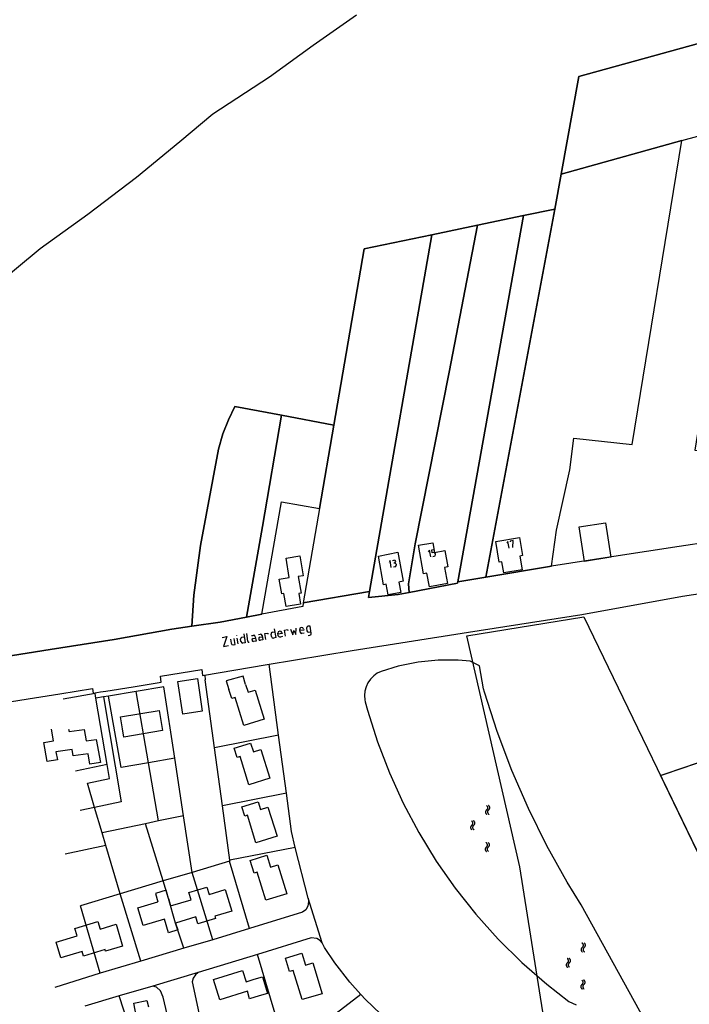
# Model space of a CAD drawing. Header units: millimetres. Extents: x 237058 to 239804, y 565701 to 567407.
# Tile 30 of 64: x 237689 to 237958, y 566388 to 566782. Entities that reach past the tile are written whole.
import ezdxf

# ---------------------------------------------------------------- set-up
doc = ezdxf.new("R2010")
doc.units = ezdxf.units.MM
doc.layers.add('ONDERZOEKSGEBIED', color=7, linetype='CONTINUOUS')
doc.layers.add('T4675650', color=8, linetype='CONTINUOUS')

msp = doc.modelspace()

# ---------------------------------------------------------------- linework, layer by layer
at = {"layer": 'ONDERZOEKSGEBIED', "color": 103, "const_width": 0.5, "flags": 128}
msp.add_lwpolyline([(238005.01, 566499.266), (237946.138, 566479.241), (237970.28, 566429.322), (238030.674, 566451.892), (238023.771, 566477.395), (238046.768, 566485.647), (238062.587, 566435.79), (238107.876, 566454.078), (238103.879, 566554.979), (238097.003, 566573.422), (237984.035, 566557.222)], close=True, dxfattribs=at)
at = {"layer": 'T4675650'}
for p, q in [((237913.517, 566578.799), (237924.016, 566580.48)), ((237924.016, 566580.48), (237926.209, 566566.67)), ((237915.71, 566564.989), (237913.517, 566578.799)), ((237849.102, 566571.473), (237854.808, 566572.492)), ((237854.808, 566572.492), (237855.535, 566568.618)), ((237880.121, 566572.992), (237889.562, 566574.596)), ((237881.507, 566564.748), (237880.121, 566572.992)), ((237889.562, 566574.596), (237890.802, 566567.339)), ((237833.041, 566567.148), (237840.79, 566568.673)), ((237840.79, 566568.673), (237842.971, 566557.048)), ((237851.14, 566560.059), (237849.102, 566571.473)), ((237855.535, 566568.618), (237859.692, 566569.346)), ((237859.692, 566569.346), (237860.928, 566562.794)), ((237796.022, 566566.293), (237801.589, 566567.171)), ((237797.264, 566558.613), (237796.022, 566566.293)), ((237801.589, 566567.171), (237802.832, 566559.279)), ((237835.151, 566555.665), (237833.041, 566567.148)), ((237838.705, 566565.387), (237839.266, 566565.547)), ((237839.507, 566564.345), (237839.186, 566564.264)), ((237882.493, 566564.895), (237881.507, 566564.748)), ((237883.295, 566560.385), (237882.493, 566564.895)), ((237890.802, 566567.339), (237889.675, 566567.121)), ((237889.675, 566567.121), (237890.622, 566561.696)), ((237926.209, 566566.67), (237915.71, 566564.989)), ((237839.667, 566562.821), (237839.106, 566562.741)), ((237840.148, 566563.864), (237840.228, 566563.543)), ((237852.479, 566560.279), (237851.14, 566560.059)), ((237853.497, 566554.854), (237852.479, 566560.279)), ((237860.928, 566562.794), (237859.519, 566562.575)), ((237859.519, 566562.575), (237860.683, 566556.164)), ((237890.622, 566561.696), (237883.295, 566560.385)), ((237793.318, 566557.956), (237797.264, 566558.613)), ((237794.268, 566552.038), (237793.318, 566557.956)), ((237802.832, 566559.279), (237800.929, 566558.986)), ((237800.929, 566558.986), (237802.025, 566552.293)), ((237842.971, 566557.048), (237841.281, 566556.686)), ((237841.281, 566556.686), (237842.009, 566552.6)), ((237836.207, 566555.882), (237835.151, 566555.665)), ((237837.007, 566551.655), (237836.207, 566555.882)), ((237842.009, 566552.6), (237837.007, 566551.655)), ((237860.683, 566556.164), (237853.497, 566554.854)), ((237795.184, 566552.184), (237794.268, 566552.038)), ((237796.06, 566546.899), (237795.184, 566552.184)), ((237802.025, 566552.293), (237801.109, 566552.146)), ((237801.109, 566552.146), (237801.838, 566547.848)), ((237801.838, 566547.848), (237796.06, 566546.899)), ((237790.588, 566536.652), (237791.47, 566536.812)), ((237801.652, 566536.652), (237801.491, 566537.694)), ((237776.318, 566535.289), (237776.318, 566535.529)), ((237776.879, 566532.002), (237776.479, 566534.327)), ((237777.922, 566532.884), (237777.761, 566533.846)), ((237778.322, 566534.647), (237779.285, 566534.808)), ((237780.728, 566533.044), (237780.247, 566536.171)), ((237782.171, 566535.289), (237782.892, 566535.369)), ((237782.812, 566534.166), (237783.774, 566534.327)), ((237784.977, 566535.77), (237785.618, 566535.85)), ((237785.538, 566534.647), (237786.58, 566534.808)), ((237790.188, 566534.888), (237790.027, 566535.85)), ((237792.913, 566535.209), (237792.753, 566536.251)), ((237794.597, 566534.888), (237793.635, 566534.727)), ((237803.335, 566536.331), (237802.293, 566536.171)), ((237793.034, 566495.399), (237789.191, 566523.796)), ((237752.644, 566516.895), (237760.465, 566518.067)), ((237754.692, 566503.788), (237752.644, 566516.895)), ((237760.465, 566518.067), (237762.442, 566505.031)), ((237763.407, 566519.478), (237763.642, 566517.52)), ((237767.321, 566490.318), (237763.642, 566517.52)), ((237778.796, 566519.086), (237772.037, 566517.144)), ((237772.037, 566517.144), (237773.043, 566513.765)), ((237779.802, 566515.707), (237778.796, 566519.086)), ((237735.881, 566512.922), (237724.889, 566511.097)), ((237747.014, 566514.747), (237735.881, 566512.922)), ((237740.837, 566484.317), (237735.881, 566512.922)), ((237751.405, 566486.209), (237747.014, 566514.747)), ((237774.262, 566510.104), (237773.043, 566513.765)), ((237779.802, 566515.707), (237780.807, 566512.609)), ((237780.807, 566512.609), (237783.694, 566513.472)), ((237783.694, 566513.472), (237787.285, 566501.855)), ((237719.524, 566512.055), (237706.63, 566509.867)), ((237719.816, 566510.223), (237719.524, 566512.055)), ((237722.846, 566510.733), (237719.816, 566510.223)), ((237724.338, 566483.66), (237719.816, 566510.223)), ((237724.889, 566511.097), (237722.846, 566510.733)), ((237722.846, 566510.733), (237729.993, 566468.74)), ((237729.916, 566482.422), (237724.889, 566511.097)), ((237775.67, 566510.535), (237774.262, 566510.104)), ((237779.048, 566499.341), (237775.67, 566510.535)), ((237729.661, 566502.732), (237745.162, 566505.357)), ((237745.162, 566505.357), (237746.402, 566498.1)), ((237762.442, 566505.031), (237754.692, 566503.788)), ((237730.463, 566498.011), (237729.661, 566502.732)), ((237787.285, 566501.855), (237779.048, 566499.341)), ((237702.845, 566493.131), (237701.972, 566497.851)), ((237708.813, 566497.89), (237709.03, 566496.833)), ((237709.03, 566496.833), (237715.161, 566497.714)), ((237715.161, 566497.714), (237715.963, 566493.134)), ((237730.976, 566494.628), (237730.463, 566498.011)), ((237746.547, 566497.325), (237730.976, 566494.628)), ((237746.402, 566498.1), (237746.547, 566497.325)), ((237715.963, 566493.134), (237719.909, 566493.72)), ((237719.909, 566493.72), (237721.583, 566484.42)), ((237793.034, 566495.399), (237767.321, 566490.318)), ((237796.196, 566472.214), (237793.034, 566495.399)), ((237698.899, 566492.545), (237702.845, 566493.131)), ((237700.211, 566484.935), (237698.899, 566492.545)), ((237710.27, 566489.646), (237703.787, 566488.693)), ((237710.707, 566487.11), (237710.27, 566489.646)), ((237770.483, 566467.063), (237767.321, 566490.318)), ((237775.22, 566490.151), (237781.838, 566492.233)), ((237776.37, 566486.42), (237775.22, 566490.151)), ((237781.838, 566492.233), (237782.915, 566488.784)), ((237782.915, 566488.784), (237785.943, 566489.717)), ((237785.943, 566489.717), (237789.533, 566478.171)), ((237704.369, 566485.523), (237700.211, 566484.935)), ((237703.787, 566488.693), (237704.369, 566485.523)), ((237716.697, 566487.99), (237710.707, 566487.11)), ((237717.426, 566483.762), (237716.697, 566487.99)), ((237751.405, 566486.209), (237740.837, 566484.317)), ((237754.919, 566463.167), (237751.405, 566486.209)), ((237777.637, 566486.85), (237776.37, 566486.42)), ((237781.085, 566475.585), (237777.637, 566486.85)), ((237724.338, 566483.66), (237711.658, 566480.98)), ((237721.583, 566484.42), (237717.426, 566483.762)), ((237725.286, 566478.094), (237724.338, 566483.66)), ((237740.837, 566484.317), (237729.916, 566482.422)), ((237744.846, 566461.066), (237740.837, 566484.317)), ((237716.41, 566476.21), (237725.286, 566478.094)), ((237789.533, 566478.171), (237781.085, 566475.585)), ((237719.285, 566466.494), (237716.41, 566476.21)), ((237796.196, 566472.214), (237770.483, 566467.063)), ((237798.257, 566456.781), (237796.196, 566472.214)), ((237719.285, 566466.494), (237713.509, 566465.263)), ((237729.993, 566468.74), (237719.285, 566466.494)), ((237722.305, 566456.285), (237719.285, 566466.494)), ((237773.425, 566445.428), (237770.483, 566467.063)), ((237778.313, 566466.754), (237784.79, 566468.765)), ((237779.463, 566463.023), (237778.313, 566466.754)), ((237784.79, 566468.765), (237785.725, 566465.667)), ((237785.725, 566465.667), (237788.752, 566466.601)), ((237788.752, 566466.601), (237792.414, 566454.914)), ((237754.919, 566463.167), (237744.846, 566461.066)), ((237758.361, 566440.478), (237754.919, 566463.167)), ((237780.518, 566463.381), (237779.463, 566463.023)), ((237783.966, 566452.328), (237780.518, 566463.381)), ((237739.633, 566459.979), (237722.305, 566456.285)), ((237744.846, 566461.066), (237739.633, 566459.979)), ((237746.814, 566437.028), (237739.633, 566459.979)), ((237723.814, 566451.216), (237722.305, 566456.285)), ((237792.414, 566454.914), (237783.966, 566452.328)), ((237799.633, 566450.441), (237798.257, 566456.781)), ((237723.814, 566451.216), (237707.472, 566447.739)), ((237729.564, 566431.853), (237723.814, 566451.216)), ((237799.633, 566450.441), (237773.425, 566445.428)), ((237804.895, 566430.089), (237799.633, 566450.441)), ((237781.678, 566445.263), (237788.366, 566447.345)), ((237788.366, 566447.345), (237789.803, 566442.628)), ((237773.358, 566444.934), (237758.361, 566440.478)), ((237773.425, 566445.428), (237773.358, 566444.934)), ((237781.407, 566418.039), (237773.358, 566444.934)), ((237783.187, 566440.193), (237781.678, 566445.263)), ((237789.803, 566442.628), (237792.69, 566443.491)), ((237792.69, 566443.491), (237796.28, 566431.945)), ((237758.361, 566440.478), (237746.814, 566437.028)), ((237760.516, 566433.437), (237758.361, 566440.478)), ((237784.455, 566440.553), (237783.187, 566440.193)), ((237787.973, 566429.359), (237784.455, 566440.553)), ((237746.814, 566437.028), (237729.564, 566431.853)), ((237748.899, 566429.987), (237746.814, 566437.028)), ((237757.066, 566432.36), (237764.318, 566434.587)), ((237764.318, 566434.587), (237765.251, 566431.63)), ((237729.564, 566431.853), (237713.582, 566427.109)), ((237737.826, 566404.888), (237729.564, 566431.853)), ((237747.963, 566433.296), (237743.668, 566432.073)), ((237743.668, 566432.073), (237744.604, 566428.693)), ((237748.969, 566429.987), (237747.963, 566433.296)), ((237757.928, 566429.544), (237757.066, 566432.36)), ((237766.622, 566413.513), (237760.516, 566433.437)), ((237765.251, 566431.63), (237771.658, 566433.57)), ((237771.658, 566433.57), (237774.316, 566424.981)), ((237796.28, 566431.945), (237787.973, 566429.359)), ((237810.496, 566412.277), (237804.895, 566430.089)), ((237804.895, 566430.089), (237805.043, 566428.75)), ((237721.561, 566400.072), (237713.582, 566427.109)), ((237736.648, 566426.251), (237744.604, 566428.693)), ((237738.804, 566419.14), (237736.648, 566426.251)), ((237751.774, 566420.2), (237748.899, 566429.987)), ((237748.969, 566429.987), (237749.761, 566427.03)), ((237749.761, 566427.03), (237757.928, 566429.544)), ((237804.701, 566426.914), (237804.004, 566425.5)), ((237805.043, 566428.75), (237804.701, 566426.914)), ((237759.801, 566422.643), (237751.774, 566420.2)), ((237760.662, 566419.897), (237759.801, 566422.643)), ((237774.316, 566424.981), (237767.416, 566422.897)), ((237767.416, 566422.897), (237767.703, 566422.052)), ((237802.669, 566424.575), (237781.407, 566418.039)), ((237804.004, 566425.5), (237802.669, 566424.575)), ((237711.305, 566418.069), (237720.528, 566420.871)), ((237720.528, 566420.871), (237721.463, 566417.703)), ((237721.463, 566417.703), (237727.94, 566419.714)), ((237727.94, 566419.714), (237730.527, 566410.983)), ((237747.252, 566421.726), (237738.804, 566419.14)), ((237748.905, 566416.305), (237747.252, 566421.726)), ((237751.774, 566420.2), (237752.636, 566417.454)), ((237755.005, 566410.062), (237751.774, 566420.2)), ((237767.703, 566422.052), (237760.662, 566419.897)), ((237703.86, 566412.597), (237712.238, 566415.112)), ((237712.238, 566415.112), (237711.305, 566418.069)), ((237752.636, 566417.454), (237748.905, 566416.305)), ((237781.407, 566418.039), (237766.622, 566413.513)), ((237705.8, 566406.261), (237703.86, 566412.597)), ((237730.527, 566410.983), (237723.698, 566408.9)), ((237766.622, 566413.513), (237755.005, 566410.062)), ((237806.112, 566414.227), (237784.569, 566407.548)), ((237808.3, 566414.028), (237806.112, 566414.227)), ((237809.786, 566413.049), (237808.3, 566414.028)), ((237810.496, 566412.277), (237809.786, 566413.049)), ((237811.494, 566410.379), (237810.496, 566412.277)), ((237815.619, 566404.196), (237811.494, 566410.379)), ((237714.248, 566408.847), (237705.8, 566406.261)), ((237714.823, 566406.875), (237714.248, 566408.847)), ((237723.483, 566409.533), (237714.823, 566406.875)), ((237723.698, 566408.9), (237723.483, 566409.533)), ((237755.005, 566410.062), (237737.826, 566404.888)), ((237784.569, 566407.548), (237760.771, 566400.433)), ((237791.613, 566383.891), (237784.569, 566407.548)), ((237795.861, 566406.13), (237802.338, 566408.071)), ((237802.338, 566408.071), (237803.776, 566403.283)), ((237737.826, 566404.888), (237721.561, 566400.072)), ((237797.442, 566400.779), (237795.861, 566406.13)), ((237803.776, 566403.283), (237806.803, 566404.217)), ((237806.803, 566404.217), (237810.469, 566391.895)), ((237821.656, 566396.472), (237815.619, 566404.196)), ((237721.561, 566400.072), (237703.327, 566394.328)), ((237760.771, 566400.433), (237742.606, 566394.971)), ((237759.719, 566399.51), (237758.739, 566398.165)), ((237760.771, 566400.433), (237759.719, 566399.51)), ((237766.993, 566397.647), (237778.61, 566401.167)), ((237778.61, 566401.167), (237779.975, 566396.661)), ((237783.284, 566397.667), (237786.594, 566398.603)), ((237786.594, 566398.603), (237788.535, 566391.984)), ((237798.921, 566401.211), (237797.442, 566400.779)), ((237802.442, 566389.523), (237798.921, 566401.211)), ((237742.606, 566394.971), (237729.088, 566391.017)), ((237744.09, 566394.486), (237742.606, 566394.971)), ((237758.739, 566398.165), (237758.324, 566396.681)), ((237758.324, 566396.681), (237763.388, 566373.86)), ((237769.437, 566389.479), (237766.993, 566397.647)), ((237779.975, 566396.661), (237783.284, 566397.667)), ((237826.057, 566391.559), (237821.656, 566396.472)), ((237729.088, 566391.017), (237715.429, 566386.85)), ((237732.819, 566379.542), (237729.088, 566391.017)), ((237745.72, 566393.084), (237744.09, 566394.486)), ((237746.792, 566390.481), (237745.72, 566393.084)), ((237780.561, 566392.856), (237769.437, 566389.479)), ((237781.423, 566389.899), (237780.561, 566392.856)), ((237785.296, 566391.049), (237781.423, 566389.899)), ((237788.535, 566391.984), (237785.296, 566391.049)), ((237826.057, 566391.559), (237798.037, 566370.175)), ((237810.469, 566391.895), (237802.442, 566389.523)), ((237827.831, 566389.524), (237826.057, 566391.559)), ((237734.958, 566388.087), (237740.241, 566389.175)), ((237735.902, 566383.227), (237734.958, 566388.087)), ((237740.241, 566389.175), (237740.82, 566386.569)), ((237751.202, 566371.323), (237746.792, 566390.481)), ((237833.928, 566383.846), (237827.831, 566389.524))]:
    msp.add_line(p, q, dxfattribs=at)
for points in [[(238081.425, 566633.968), (238085.115, 566642.25), (238086.775, 566648.57), (238088.837, 566660.867), (238092.321, 566691.835), (238099.045, 566761.924), (238100.074, 566778.535), (238100.402, 566808.294), (238097.256, 566836.705), (238007.663, 566813.33), (238013.623, 566786.865), (237913.385, 566759.243), (237906.267, 566720.138), (237954.636, 566733.561), (237980.91, 566740.686), (237959.891, 566609.538), (237983.16, 566608.115), (238005.445, 566747.51), (238021.258, 566751.851), (238048.182, 566759.242), (238027.409, 566630.815), (238049.35, 566628.656), (238050.454, 566637.876), (238081.425, 566633.968)], [(237670.36, 566524.83), (237701.466, 566529.67), (237727.11, 566533.739), (237750.213, 566537.862), (237758.206, 566539.034), (237759.024, 566551.448), (237761.789, 566571.438), (237768.944, 566609.989), (237770.694, 566616.145), (237772.889, 566621.72), (237775.52, 566627.03), (237794.191, 566623.511), (237815.165, 566619.62), (237827.272, 566690.19), (237854.452, 566695.845), (237872.751, 566699.653), (237891.167, 566703.484), (237903.71, 566706.094), (237906.267, 566720.138), (237913.385, 566759.243), (238013.623, 566786.865)], [(237580.086, 566632.211), (237586.46, 566611.145), (237569.233, 566581.553), (237576.931, 566574.075), (237606.674, 566585.478), (237621.32, 566600.033), (237634.621, 566617.265), (237647.355, 566634.226), (237659.802, 566650.917), (237665.126, 566663.015), (237678.302, 566674.612), (237697.467, 566690.26), (237716.589, 566704.03), (237736.017, 566718.874), (237753.466, 566733.173), (237766.63, 566744.233), (237789.428, 566759.093), (237806.842, 566771.782), (237824.244, 566783.934)], [(237906.267, 566720.138), (237903.71, 566706.094), (237876.053, 566558.649), (237902.419, 566563.126), (237904.485, 566577.508), (237909.79, 566601.645), (237911.407, 566614.324), (237934.815, 566611.85), (237954.636, 566733.561), (237906.267, 566720.138)], [(237903.71, 566706.094), (237891.167, 566703.484), (237864.944, 566556.78), (237876.053, 566558.649), (237903.71, 566706.094)], [(237891.167, 566703.484), (237872.751, 566699.653), (237861.438, 566640.801), (237847.751, 566572.072), (237845.161, 566556.056), (237845.428, 566552.552), (237864.737, 566556.231), (237864.944, 566556.78), (237891.167, 566703.484)], [(237872.751, 566699.653), (237854.452, 566695.845), (237829.513, 566553.014), (237829.12, 566550.575), (237840.995, 566551.707), (237845.428, 566552.552), (237845.161, 566556.056), (237847.751, 566572.072), (237861.438, 566640.801), (237872.751, 566699.653)], [(237854.452, 566695.845), (237827.272, 566690.19), (237815.165, 566619.62), (237809.428, 566586.176), (237802.951, 566548.423), (237829.513, 566553.014), (237854.452, 566695.845)], [(237794.191, 566623.511), (237775.52, 566627.03), (237772.889, 566621.72), (237770.694, 566616.145), (237768.944, 566609.989), (237761.789, 566571.438), (237759.024, 566551.448), (237758.206, 566539.034), (237769.661, 566540.714), (237780.23, 566542.724), (237786.529, 566578.937), (237794.191, 566623.511)], [(237815.165, 566619.62), (237794.191, 566623.511), (237786.529, 566578.937), (237780.23, 566542.724), (237786.337, 566543.887), (237794.249, 566588.809), (237809.428, 566586.176), (237815.165, 566619.62)], [(237978.401, 566574.698), (237953.557, 566570.911), (237927.453, 566566.92), (237902.419, 566563.126), (237876.053, 566558.649), (237864.944, 566556.78), (237864.737, 566556.231), (237845.428, 566552.552), (237840.995, 566551.707), (237829.12, 566550.575), (237829.513, 566553.014), (237802.951, 566548.423), (237802.716, 566547.003), (237786.337, 566543.887), (237780.23, 566542.724), (237769.661, 566540.714), (237758.206, 566539.034), (237750.213, 566537.862), (237727.11, 566533.739), (237701.466, 566529.67), (237670.36, 566524.83)], [(237885.444, 566570.327), (237884.963, 566572.972), (237884.482, 566572.331)], [(237886.887, 566570.567), (237887.047, 566573.373), (237885.845, 566573.133), (237885.925, 566572.812)], [(237854.002, 566566.815), (237853.521, 566569.54), (237853.04, 566568.819)], [(237854.884, 566566.975), (237855.445, 566567.055), (237855.846, 566567.296), (237855.926, 566567.777), (237855.926, 566568.097), (237855.686, 566568.418), (237855.205, 566568.578), (237854.644, 566568.498), (237854.403, 566569.621), (237855.445, 566569.781)], [(237838.224, 566562.581), (237837.823, 566565.307), (237837.342, 566564.585)], [(237839.507, 566564.345), (237839.827, 566564.585), (237839.988, 566564.986), (237839.747, 566565.387), (237839.266, 566565.547)], [(237840.148, 566563.864), (237839.908, 566564.184), (237839.507, 566564.345)], [(237839.667, 566562.821), (237840.068, 566563.062), (237840.228, 566563.543)], [(237673.414, 566506.9), (237692.642, 566509.963), (237705.372, 566511.99), (237718.379, 566514.062), (237718.658, 566512.273), (237721.659, 566512.752), (237723.749, 566513.086), (237734.723, 566514.837), (237745.897, 566516.626), (237745.648, 566519.091), (237762.27, 566521.781), (237762.585, 566519.34), (237788.449, 566523.672), (237822.477, 566529.372), (237869.189, 566536.607), (237914.619, 566543.695), (237954.997, 566551.089), (237966.37, 566552.88)], [(237898.929, 566384.625), (237889.718, 566442.757), (237868.538, 566535.166), (237915.412, 566542.772), (237970.28, 566429.322)], [(237790.588, 566536.652), (237790.107, 566536.411), (237790.027, 566535.85)], [(237791.31, 566538.014), (237791.871, 566534.487), (237790.989, 566534.327)], [(237794.356, 566536.491), (237794.036, 566536.972), (237793.474, 566537.133), (237792.913, 566536.812), (237792.753, 566536.251)], [(237795.799, 566535.128), (237795.399, 566537.453), (237796.601, 566537.694), (237796.681, 566537.293)], [(237797.804, 566537.854), (237798.766, 566535.609), (237799.086, 566537.293), (237799.968, 566535.77), (237800.129, 566538.255)], [(237803.015, 566537.934), (237802.694, 566538.415), (237802.133, 566538.576), (237801.572, 566538.255), (237801.491, 566537.694)], [(237803.015, 566537.934), (237803.095, 566537.533), (237801.491, 566537.293)], [(237801.652, 566536.652), (237801.892, 566536.251), (237802.293, 566536.171)], [(237804.859, 566535.369), (237805.58, 566535.529), (237806.061, 566535.77), (237806.141, 566536.331), (237805.66, 566539.137), (237804.778, 566539.057), (237804.297, 566538.736), (237804.217, 566538.255), (237804.378, 566537.213), (237804.618, 566536.812), (237805.179, 566536.652), (237806.061, 566536.812)], [(237770.386, 566534.567), (237772.31, 566534.888), (237770.947, 566530.96), (237772.951, 566531.28)], [(237773.753, 566533.846), (237773.993, 566532.242), (237774.314, 566531.761), (237774.795, 566531.601), (237775.677, 566531.761), (237775.276, 566534.166)], [(237778.322, 566534.647), (237777.922, 566534.327), (237777.761, 566533.846)], [(237777.922, 566532.884), (237778.242, 566532.403), (237778.723, 566532.242)], [(237779.044, 566536.01), (237779.605, 566532.403), (237778.723, 566532.242)], [(237780.728, 566533.044), (237780.888, 566532.723), (237781.209, 566532.723)], [(237782.812, 566534.166), (237782.411, 566533.926), (237782.331, 566533.445), (237782.571, 566533.124), (237782.972, 566532.964)], [(237783.694, 566534.808), (237783.453, 566535.289), (237782.892, 566535.369)], [(237783.694, 566534.808), (237784.014, 566533.124), (237782.972, 566532.964)], [(237785.538, 566534.647), (237785.137, 566534.407), (237785.057, 566533.926), (237785.297, 566533.525), (237785.778, 566533.445)], [(237786.42, 566535.289), (237786.179, 566535.77), (237785.618, 566535.85)], [(237786.42, 566535.289), (237786.74, 566533.605), (237785.778, 566533.445)], [(237787.943, 566533.765), (237787.542, 566536.171), (237788.744, 566536.331), (237788.744, 566535.93)], [(237790.188, 566534.888), (237790.428, 566534.407), (237790.989, 566534.327)], [(237794.356, 566536.491), (237794.437, 566536.09), (237792.833, 566535.85)], [(237792.913, 566535.209), (237793.154, 566534.888), (237793.635, 566534.727)], [(237914.263, 566427.449), (237908.691, 566436.595), (237900.606, 566451.135), (237893.232, 566466.05), (237886.588, 566481.303), (237880.688, 566496.859), (237875.547, 566512.682), (237875.146, 566514.034), (237873.519, 566523.122), (237869.785, 566525.092), (237865.031, 566525.476), (237856.959, 566525.476), (237848.928, 566524.66), (237841.021, 566523.035), (237834.216, 566520.944), (237832.613, 566520.195), (237831.147, 566519.169), (237829.881, 566517.903), (237828.855, 566516.437), (237828.098, 566514.815), (237827.635, 566513.086), (237827.479, 566511.303), (237827.635, 566509.52), (237827.786, 566508.811), (237828.711, 566505.424), (237832.71, 566492.719), (237837.477, 566480.282), (237842.993, 566468.159), (237849.238, 566456.395), (237856.189, 566445.033), (237863.819, 566434.116), (237872.101, 566423.685), (237881.003, 566413.777), (237890.493, 566404.431), (237900.535, 566395.681), (237909.428, 566388.772), (237912.311, 566387.41)], [(237876.435, 566465.463), (237876.509, 566465.52), (237876.578, 566465.583), (237876.641, 566465.652), (237876.698, 566465.726), (237876.748, 566465.805), (237876.791, 566465.888), (237876.826, 566465.975), (237876.854, 566466.064), (237876.873, 566466.155), (237876.885, 566466.248), (237876.888, 566466.341), (237876.884, 566466.435), (237876.87, 566466.527), (237876.849, 566466.618), (237876.82, 566466.707), (237876.783, 566466.793), (237876.739, 566466.875), (237876.688, 566466.953), (237876.63, 566467.027), (237876.565, 566467.094), (237876.495, 566467.156), (237876.42, 566467.212), (237876.341, 566467.261)], [(237877.234, 566465.505), (237877.308, 566465.562), (237877.377, 566465.625), (237877.44, 566465.694), (237877.497, 566465.768), (237877.547, 566465.847), (237877.59, 566465.93), (237877.625, 566466.016), (237877.653, 566466.106), (237877.672, 566466.197), (237877.684, 566466.29), (237877.687, 566466.383), (237877.682, 566466.477), (237877.669, 566466.569), (237877.648, 566466.66), (237877.619, 566466.749), (237877.582, 566466.835), (237877.538, 566466.917), (237877.487, 566466.995), (237877.429, 566467.068), (237877.364, 566467.136), (237877.294, 566467.198), (237877.219, 566467.254), (237877.139, 566467.303)], [(237876.435, 566465.463), (237876.361, 566465.406), (237876.292, 566465.343), (237876.229, 566465.274), (237876.172, 566465.2), (237876.122, 566465.121), (237876.079, 566465.038), (237876.043, 566464.952), (237876.016, 566464.862), (237875.996, 566464.771), (237875.984, 566464.678), (237875.981, 566464.585), (237875.986, 566464.492), (237875.999, 566464.399), (237876.02, 566464.308), (237876.049, 566464.219), (237876.086, 566464.133), (237876.131, 566464.051), (237876.182, 566463.973), (237876.24, 566463.9), (237876.304, 566463.832), (237876.374, 566463.77), (237876.449, 566463.714), (237876.529, 566463.666)], [(237877.234, 566465.505), (237877.159, 566465.448), (237877.091, 566465.385), (237877.027, 566465.316), (237876.971, 566465.242), (237876.921, 566465.163), (237876.878, 566465.08), (237876.842, 566464.994), (237876.815, 566464.904), (237876.795, 566464.813), (237876.783, 566464.72), (237876.78, 566464.627), (237876.785, 566464.533), (237876.798, 566464.441), (237876.819, 566464.35), (237876.848, 566464.261), (237876.885, 566464.175), (237876.929, 566464.093), (237876.981, 566464.015), (237877.039, 566463.942), (237877.103, 566463.874), (237877.173, 566463.812), (237877.248, 566463.756), (237877.328, 566463.707)], [(237870.46, 566459.296), (237870.386, 566459.239), (237870.317, 566459.176), (237870.254, 566459.107), (237870.197, 566459.033), (237870.147, 566458.954), (237870.104, 566458.871), (237870.069, 566458.785), (237870.041, 566458.695), (237870.021, 566458.604), (237870.01, 566458.511), (237870.007, 566458.418), (237870.011, 566458.325), (237870.025, 566458.232), (237870.046, 566458.141), (237870.075, 566458.052), (237870.112, 566457.966), (237870.156, 566457.884), (237870.207, 566457.806), (237870.265, 566457.733), (237870.33, 566457.665), (237870.399, 566457.603), (237870.475, 566457.547), (237870.554, 566457.499)], [(237870.46, 566459.296), (237870.534, 566459.353), (237870.603, 566459.416), (237870.666, 566459.485), (237870.723, 566459.559), (237870.773, 566459.638), (237870.816, 566459.721), (237870.852, 566459.808), (237870.879, 566459.897), (237870.899, 566459.988), (237870.91, 566460.081), (237870.914, 566460.174), (237870.909, 566460.268), (237870.896, 566460.36), (237870.875, 566460.451), (237870.846, 566460.54), (237870.809, 566460.626), (237870.764, 566460.708), (237870.713, 566460.786), (237870.655, 566460.86), (237870.591, 566460.927), (237870.521, 566460.989), (237870.446, 566461.045), (237870.366, 566461.094)], [(237871.259, 566459.338), (237871.185, 566459.281), (237871.116, 566459.218), (237871.053, 566459.149), (237870.996, 566459.075), (237870.946, 566458.996), (237870.903, 566458.913), (237870.868, 566458.827), (237870.84, 566458.737), (237870.82, 566458.646), (237870.809, 566458.553), (237870.805, 566458.46), (237870.81, 566458.366), (237870.823, 566458.274), (237870.845, 566458.183), (237870.874, 566458.094), (237870.911, 566458.008), (237870.955, 566457.926), (237871.006, 566457.848), (237871.064, 566457.775), (237871.128, 566457.707), (237871.198, 566457.645), (237871.274, 566457.589), (237871.353, 566457.54)], [(237871.259, 566459.338), (237871.333, 566459.395), (237871.402, 566459.458), (237871.465, 566459.527), (237871.522, 566459.601), (237871.572, 566459.68), (237871.615, 566459.763), (237871.65, 566459.849), (237871.678, 566459.939), (237871.698, 566460.03), (237871.709, 566460.123), (237871.713, 566460.216), (237871.708, 566460.31), (237871.695, 566460.402), (237871.674, 566460.493), (237871.644, 566460.582), (237871.608, 566460.668), (237871.563, 566460.75), (237871.512, 566460.828), (237871.454, 566460.901), (237871.39, 566460.969), (237871.32, 566461.031), (237871.245, 566461.087), (237871.165, 566461.136)], [(237876.314, 566450.597), (237876.24, 566450.54), (237876.171, 566450.477), (237876.108, 566450.408), (237876.051, 566450.334), (237876.001, 566450.255), (237875.958, 566450.172), (237875.923, 566450.085), (237875.895, 566449.996), (237875.875, 566449.905), (237875.864, 566449.812), (237875.861, 566449.719), (237875.865, 566449.625), (237875.879, 566449.533), (237875.9, 566449.442), (237875.929, 566449.353), (237875.966, 566449.267), (237876.01, 566449.185), (237876.061, 566449.107), (237876.119, 566449.034), (237876.184, 566448.966), (237876.253, 566448.904), (237876.329, 566448.848), (237876.408, 566448.799)], [(237876.314, 566450.597), (237876.388, 566450.654), (237876.457, 566450.717), (237876.52, 566450.786), (237876.577, 566450.86), (237876.627, 566450.939), (237876.67, 566451.022), (237876.706, 566451.108), (237876.733, 566451.198), (237876.753, 566451.289), (237876.764, 566451.382), (237876.768, 566451.475), (237876.763, 566451.569), (237876.75, 566451.661), (237876.729, 566451.752), (237876.7, 566451.841), (237876.663, 566451.927), (237876.618, 566452.009), (237876.567, 566452.087), (237876.509, 566452.16), (237876.445, 566452.228), (237876.375, 566452.29), (237876.3, 566452.346), (237876.22, 566452.394)], [(237877.113, 566450.639), (237877.039, 566450.582), (237876.97, 566450.519), (237876.907, 566450.45), (237876.85, 566450.376), (237876.8, 566450.297), (237876.757, 566450.214), (237876.722, 566450.127), (237876.694, 566450.038), (237876.674, 566449.947), (237876.663, 566449.854), (237876.659, 566449.761), (237876.664, 566449.667), (237876.677, 566449.575), (237876.699, 566449.484), (237876.728, 566449.395), (237876.765, 566449.309), (237876.809, 566449.227), (237876.86, 566449.149), (237876.918, 566449.075), (237876.982, 566449.008), (237877.052, 566448.946), (237877.128, 566448.89), (237877.207, 566448.841)], [(237877.113, 566450.639), (237877.187, 566450.696), (237877.256, 566450.759), (237877.319, 566450.828), (237877.376, 566450.902), (237877.426, 566450.981), (237877.469, 566451.064), (237877.504, 566451.15), (237877.532, 566451.24), (237877.552, 566451.331), (237877.563, 566451.424), (237877.567, 566451.517), (237877.562, 566451.61), (237877.549, 566451.703), (237877.528, 566451.794), (237877.498, 566451.883), (237877.462, 566451.969), (237877.417, 566452.051), (237877.366, 566452.129), (237877.308, 566452.202), (237877.244, 566452.27), (237877.174, 566452.332), (237877.099, 566452.388), (237877.019, 566452.436)], [(237948.545, 566365.478), (237914.263, 566427.449)], [(237914.768, 566410.413), (237914.693, 566410.357), (237914.624, 566410.294), (237914.561, 566410.225), (237914.504, 566410.15), (237914.454, 566410.071), (237914.412, 566409.988), (237914.376, 566409.902), (237914.349, 566409.813), (237914.329, 566409.721), (237914.317, 566409.629), (237914.314, 566409.535), (237914.319, 566409.442), (237914.332, 566409.349), (237914.353, 566409.258), (237914.382, 566409.17), (237914.419, 566409.084), (237914.463, 566409.001), (237914.515, 566408.923), (237914.573, 566408.85), (237914.637, 566408.782), (237914.707, 566408.72), (237914.782, 566408.665), (237914.862, 566408.616)], [(237914.768, 566410.413), (237914.842, 566410.47), (237914.911, 566410.533), (237914.974, 566410.602), (237915.031, 566410.676), (237915.081, 566410.755), (237915.124, 566410.838), (237915.159, 566410.925), (237915.187, 566411.014), (237915.206, 566411.106), (237915.218, 566411.198), (237915.221, 566411.292), (237915.216, 566411.385), (237915.203, 566411.478), (237915.182, 566411.569), (237915.153, 566411.657), (237915.116, 566411.743), (237915.072, 566411.826), (237915.02, 566411.904), (237914.962, 566411.977), (237914.898, 566412.045), (237914.828, 566412.107), (237914.753, 566412.162), (237914.673, 566412.211)], [(237915.566, 566410.455), (237915.492, 566410.399), (237915.423, 566410.335), (237915.36, 566410.267), (237915.303, 566410.192), (237915.253, 566410.113), (237915.21, 566410.03), (237915.175, 566409.944), (237915.147, 566409.855), (237915.128, 566409.763), (237915.116, 566409.67), (237915.113, 566409.577), (237915.118, 566409.484), (237915.131, 566409.391), (237915.152, 566409.3), (237915.181, 566409.211), (237915.218, 566409.126), (237915.262, 566409.043), (237915.314, 566408.965), (237915.372, 566408.892), (237915.436, 566408.824), (237915.506, 566408.762), (237915.581, 566408.706), (237915.661, 566408.658)], [(237915.566, 566410.455), (237915.641, 566410.512), (237915.71, 566410.575), (237915.773, 566410.644), (237915.829, 566410.718), (237915.88, 566410.797), (237915.922, 566410.88), (237915.958, 566410.967), (237915.985, 566411.056), (237916.005, 566411.147), (237916.017, 566411.24), (237916.02, 566411.334), (237916.015, 566411.427), (237916.002, 566411.519), (237915.981, 566411.61), (237915.952, 566411.699), (237915.915, 566411.785), (237915.871, 566411.867), (237915.819, 566411.945), (237915.761, 566412.019), (237915.697, 566412.087), (237915.627, 566412.149), (237915.552, 566412.204), (237915.472, 566412.253)], [(237908.793, 566404.246), (237908.719, 566404.19), (237908.65, 566404.127), (237908.587, 566404.058), (237908.53, 566403.983), (237908.48, 566403.904), (237908.437, 566403.821), (237908.402, 566403.735), (237908.374, 566403.646), (237908.354, 566403.554), (237908.343, 566403.462), (237908.339, 566403.368), (237908.344, 566403.275), (237908.357, 566403.182), (237908.378, 566403.091), (237908.408, 566403.003), (237908.444, 566402.917), (237908.489, 566402.834), (237908.54, 566402.756), (237908.598, 566402.683), (237908.662, 566402.615), (237908.732, 566402.553), (237908.807, 566402.498), (237908.887, 566402.449)], [(237908.793, 566404.246), (237908.867, 566404.303), (237908.936, 566404.366), (237908.999, 566404.435), (237909.056, 566404.509), (237909.106, 566404.588), (237909.149, 566404.671), (237909.184, 566404.758), (237909.212, 566404.847), (237909.232, 566404.939), (237909.243, 566405.031), (237909.247, 566405.125), (237909.242, 566405.218), (237909.229, 566405.311), (237909.207, 566405.402), (237909.178, 566405.49), (237909.141, 566405.576), (237909.097, 566405.659), (237909.046, 566405.737), (237908.988, 566405.81), (237908.924, 566405.878), (237908.854, 566405.94), (237908.779, 566405.995), (237908.699, 566406.044)], [(237909.592, 566404.288), (237909.518, 566404.232), (237909.449, 566404.168), (237909.386, 566404.1), (237909.329, 566404.025), (237909.279, 566403.946), (237909.236, 566403.863), (237909.2, 566403.777), (237909.173, 566403.688), (237909.153, 566403.596), (237909.142, 566403.503), (237909.138, 566403.41), (237909.143, 566403.317), (237909.156, 566403.224), (237909.177, 566403.133), (237909.207, 566403.044), (237909.243, 566402.959), (237909.288, 566402.876), (237909.339, 566402.798), (237909.397, 566402.725), (237909.461, 566402.657), (237909.531, 566402.595), (237909.606, 566402.539), (237909.686, 566402.491)], [(237909.592, 566404.288), (237909.666, 566404.345), (237909.735, 566404.408), (237909.798, 566404.477), (237909.855, 566404.551), (237909.905, 566404.63), (237909.948, 566404.713), (237909.983, 566404.8), (237910.011, 566404.889), (237910.031, 566404.98), (237910.042, 566405.073), (237910.045, 566405.167), (237910.041, 566405.26), (237910.028, 566405.352), (237910.006, 566405.443), (237909.977, 566405.532), (237909.94, 566405.618), (237909.896, 566405.7), (237909.845, 566405.778), (237909.787, 566405.852), (237909.723, 566405.92), (237909.653, 566405.982), (237909.577, 566406.037), (237909.498, 566406.086)], [(237914.647, 566395.547), (237914.573, 566395.49), (237914.504, 566395.427), (237914.441, 566395.358), (237914.384, 566395.284), (237914.334, 566395.205), (237914.291, 566395.122), (237914.256, 566395.036), (237914.228, 566394.947), (237914.208, 566394.855), (237914.197, 566394.762), (237914.193, 566394.669), (237914.198, 566394.576), (237914.211, 566394.483), (237914.233, 566394.392), (237914.262, 566394.303), (237914.298, 566394.218), (237914.343, 566394.135), (237914.394, 566394.057), (237914.452, 566393.984), (237914.516, 566393.916), (237914.586, 566393.854), (237914.661, 566393.798), (237914.741, 566393.75)], [(237914.647, 566395.547), (237914.721, 566395.604), (237914.79, 566395.667), (237914.853, 566395.736), (237914.91, 566395.81), (237914.96, 566395.889), (237915.003, 566395.972), (237915.038, 566396.059), (237915.066, 566396.148), (237915.086, 566396.239), (237915.097, 566396.332), (237915.101, 566396.425), (237915.096, 566396.519), (237915.083, 566396.611), (237915.061, 566396.702), (237915.032, 566396.791), (237914.995, 566396.877), (237914.951, 566396.959), (237914.9, 566397.037), (237914.842, 566397.111), (237914.778, 566397.179), (237914.708, 566397.241), (237914.633, 566397.296), (237914.553, 566397.345)], [(237915.446, 566395.589), (237915.372, 566395.532), (237915.303, 566395.469), (237915.24, 566395.4), (237915.183, 566395.326), (237915.133, 566395.247), (237915.09, 566395.164), (237915.054, 566395.078), (237915.027, 566394.988), (237915.007, 566394.897), (237914.996, 566394.804), (237914.992, 566394.711), (237914.997, 566394.618), (237915.01, 566394.525), (237915.031, 566394.434), (237915.061, 566394.345), (237915.097, 566394.259), (237915.142, 566394.177), (237915.193, 566394.099), (237915.251, 566394.026), (237915.315, 566393.958), (237915.385, 566393.896), (237915.46, 566393.84), (237915.54, 566393.792)], [(237915.446, 566395.589), (237915.52, 566395.646), (237915.589, 566395.709), (237915.652, 566395.778), (237915.709, 566395.852), (237915.759, 566395.931), (237915.802, 566396.014), (237915.837, 566396.101), (237915.865, 566396.19), (237915.885, 566396.281), (237915.896, 566396.374), (237915.899, 566396.467), (237915.895, 566396.561), (237915.882, 566396.653), (237915.86, 566396.744), (237915.831, 566396.833), (237915.794, 566396.919), (237915.75, 566397.001), (237915.699, 566397.079), (237915.641, 566397.153), (237915.577, 566397.22), (237915.507, 566397.282), (237915.431, 566397.338), (237915.352, 566397.387)]]:
    msp.add_lwpolyline(points, dxfattribs=at)

doc.saveas('drawing.dxf')
